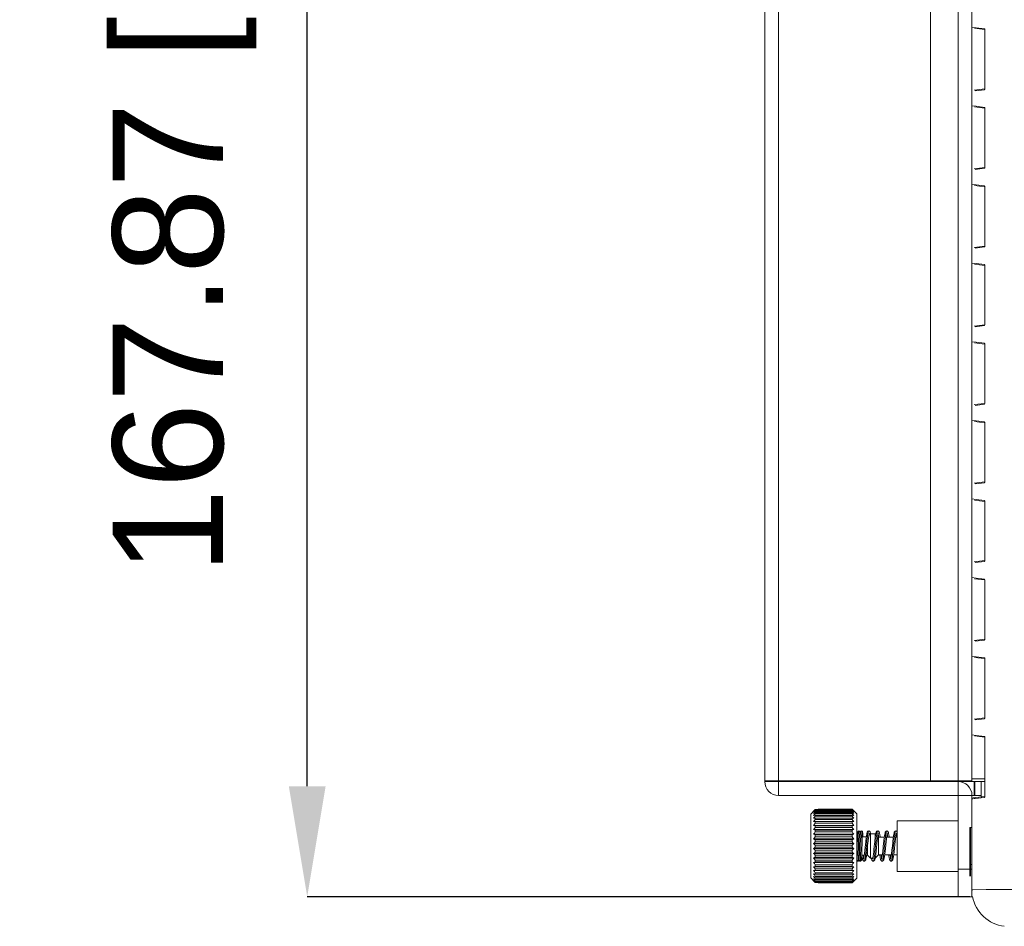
# Model space of a CAD drawing. Header units: millimetres. Extents: x 3925 to 5043, y -86 to 778.
# Tile 23 of 256: x 4212 to 4239, y 360 to 385. Entities that reach past the tile are written whole.
import ezdxf

# ---------------------------------------------------------------- set-up
doc = ezdxf.new("R2010")
doc.units = ezdxf.units.MM
doc.header["$LTSCALE"] = 46.255
doc.header["$PDMODE"] = 3
doc.header["$PDSIZE"] = 1
doc.layers.get('0').update_dxf_attribs({"linetype": 'CONTINUOUS'})
doc.layers.get('Defpoints').update_dxf_attribs({"linetype": 'CONTINUOUS'})
for name, color, linetype in [('H30-RIGHT-CODXF_CONTINUOUS_LINE', 7, 'CONTINUOUS'), ('H30K-FOG-FILDXF_CONTINUOUS_LINE', 7, 'CONTINUOUS'), ('H30K-SPONGE-DXF_CONTINUOUS_LINE', 7, 'CONTINUOUS'), ('SW3DPS-52-39DXF_CONTINUOUS_LINE', 7, 'CONTINUOUS')]:
    doc.layers.add(name, color=color, linetype=linetype)
doc.styles.add('SLDTEXTSTYLE0', font='arialbd.ttf', dxfattribs={"height": 5.5})
doc.styles.add('SLDTEXTSTYLE2', font='arial.ttf')
doc.dimstyles.new('SLDDIMSTYLE1', dxfattribs={"dimtxt": 5.650301, "dimasz": 4.572, "dimexe": 0, "dimexo": 0.0625, "dimgap": 1.412575, "dimtad": 0, "dimtih": 1, "dimtoh": 1, "dimlfac": 3.5, "dimrnd": 1e-09, "dimzin": 4, "dimdsep": 46, "dimtxsty": 'SLDTEXTSTYLE0', "dimsah": 1, "dimcen": 0.09, "dimadec": 0, "dimazin": 1, "dimtol": 1, "dimtp": 0.8, "dimtm": 0.8, "dimtfac": 1, "dimtdec": 1, "dimtofl": 0, "dimtmove": 0, "dimatfit": 3, "dimfxl": 1, "dimfrac": 2, "dimtolj": 1, "dimarcsym": 0})

# ---------------------------------------------------------------- blocks, each defined once
blk = doc.blocks.new('*D38')
at = {"color": 0, "linetype": 'Continuous', "lineweight": -2}
for p, q in [((4238.926, 402.846), (4220.137, 402.846)), ((4220.137, 363.879), (4220.137, 399.846)), ((4238.127, 360.879), (4220.137, 360.879))]:
    blk.add_line(p, q, dxfattribs=at)
at = {"color": 0, "linetype": 'Continuous'}
for points in [[(4219.637, 399.846), (4220.637, 399.846), (4220.137, 402.846)], [(4219.637, 363.879), (4220.637, 363.879), (4220.137, 360.879)]]:
    blk.add_solid(points, dxfattribs=at)
at = {"layer": 'Defpoints', "color": 0, "linetype": 'Continuous'}
for p in [(4220.137, 402.846), (4238.988, 402.846), (4238.19, 360.879)]:
    blk.add_point(p, dxfattribs=at)
at = {"color": 0, "linetype": 'Continuous', "lineweight": 0, "insert": (4216.802, 381.863), "char_height": 3, "attachment_point": 5, "rotation": 90, "style": 'SLDTEXTSTYLE2'}
blk.add_mtext('\\A1;167.87 [6.61]', dxfattribs=at)

msp = doc.modelspace()

# ---------------------------------------------------------------- linework, layer by layer
at = {"layer": 'H30-RIGHT-CODXF_CONTINUOUS_LINE', "color": 7, "linetype": 'Continuous', "lineweight": 0}
for p, q in [((4238.1896, 384.488), (4238.2994, 384.4745)), ((4238.2553, 384.4578), (4238.5329, 384.4237)), ((4238.2994, 384.4745), (4238.5285, 384.4464)), ((4238.5339, 384.432), (4238.5358, 384.4234)), ((4238.5373, 384.4164), (4238.5382, 384.3956)), ((4238.5377, 384.3956), (4238.5382, 384.3956)), ((4238.5382, 384.3956), (4238.5382, 382.842)), ((4238.5358, 382.8142), (4238.2495, 382.7791)), ((4238.5285, 382.7912), (4238.2775, 382.7604)), ((4238.5325, 382.7961), (4238.5285, 382.7912)), ((4238.5382, 382.842), (4238.5374, 382.8228)), ((4238.5382, 382.842), (4238.5377, 382.842)), ((4238.1896, 382.353), (4238.2994, 382.3395)), ((4238.2553, 382.3228), (4238.5329, 382.2887)), ((4238.2994, 382.3395), (4238.5285, 382.3114)), ((4238.5339, 382.297), (4238.5358, 382.2884)), ((4238.5373, 382.2814), (4238.5382, 382.2606)), ((4238.5377, 382.2606), (4238.5382, 382.2606)), ((4238.5382, 382.2606), (4238.5382, 380.707)), ((4238.5358, 380.6792), (4238.2495, 380.6441)), ((4238.5285, 380.6562), (4238.2775, 380.6254)), ((4238.5325, 380.6611), (4238.5285, 380.6562)), ((4238.5382, 380.707), (4238.5374, 380.6878)), ((4238.5382, 380.707), (4238.5377, 380.707)), ((4238.1896, 380.218), (4238.2994, 380.2045)), ((4238.2553, 380.1878), (4238.5329, 380.1537)), ((4238.2994, 380.2045), (4238.5285, 380.1764)), ((4238.5339, 380.162), (4238.5358, 380.1534)), ((4238.5373, 380.1464), (4238.5382, 380.1256)), ((4238.5377, 380.1256), (4238.5382, 380.1256)), ((4238.5382, 380.1256), (4238.5382, 378.572)), ((4238.5358, 378.5442), (4238.2495, 378.5091)), ((4238.5285, 378.5212), (4238.2775, 378.4904)), ((4238.5325, 378.5261), (4238.5285, 378.5212)), ((4238.5382, 378.572), (4238.5374, 378.5528)), ((4238.5382, 378.572), (4238.5377, 378.572)), ((4238.1896, 378.083), (4238.2994, 378.0695)), ((4238.2553, 378.0528), (4238.5329, 378.0187)), ((4238.2994, 378.0695), (4238.5285, 378.0414)), ((4238.5339, 378.027), (4238.5358, 378.0184)), ((4238.5373, 378.0114), (4238.5382, 377.9906)), ((4238.5377, 377.9906), (4238.5382, 377.9906)), ((4238.5382, 377.9906), (4238.5382, 376.437)), ((4238.5358, 376.4092), (4238.2495, 376.3741)), ((4238.5285, 376.3862), (4238.2775, 376.3554)), ((4238.5325, 376.3911), (4238.5285, 376.3862)), ((4238.5382, 376.437), (4238.5374, 376.4178)), ((4238.5382, 376.437), (4238.5377, 376.437)), ((4238.1896, 375.948), (4238.2994, 375.9345)), ((4238.2553, 375.9178), (4238.5329, 375.8837)), ((4238.2994, 375.9345), (4238.5285, 375.9064)), ((4238.5339, 375.892), (4238.5358, 375.8834)), ((4238.5373, 375.8764), (4238.5382, 375.8556)), ((4238.5377, 375.8556), (4238.5382, 375.8556)), ((4238.5382, 375.8556), (4238.5382, 374.302)), ((4238.5358, 374.2742), (4238.2495, 374.2391)), ((4238.5285, 374.2512), (4238.2775, 374.2204)), ((4238.5325, 374.2561), (4238.5285, 374.2512)), ((4238.5382, 374.302), (4238.5374, 374.2828)), ((4238.5382, 374.302), (4238.5377, 374.302)), ((4238.1896, 373.813), (4238.2994, 373.7995)), ((4238.2553, 373.7828), (4238.5329, 373.7487)), ((4238.2994, 373.7995), (4238.5285, 373.7714)), ((4238.5339, 373.757), (4238.5358, 373.7484)), ((4238.5373, 373.7414), (4238.5382, 373.7206)), ((4238.5377, 373.7206), (4238.5382, 373.7206)), ((4238.5382, 373.7206), (4238.5382, 372.167)), ((4238.5358, 372.1392), (4238.2495, 372.1041)), ((4238.5285, 372.1162), (4238.2775, 372.0854)), ((4238.5325, 372.1211), (4238.5285, 372.1162)), ((4238.5382, 372.167), (4238.5374, 372.1478)), ((4238.5382, 372.167), (4238.5377, 372.167)), ((4238.1896, 371.678), (4238.2994, 371.6645)), ((4238.2553, 371.6478), (4238.5329, 371.6137)), ((4238.2994, 371.6645), (4238.5285, 371.6364)), ((4238.5339, 371.622), (4238.5358, 371.6134)), ((4238.5373, 371.6064), (4238.5382, 371.5856)), ((4238.5377, 371.5856), (4238.5382, 371.5856)), ((4238.5382, 371.5856), (4238.5382, 370.032)), ((4238.5358, 370.0042), (4238.2495, 369.9691)), ((4238.5285, 369.9812), (4238.2775, 369.9504)), ((4238.5325, 369.9861), (4238.5285, 369.9812)), ((4238.5382, 370.032), (4238.5374, 370.0128)), ((4238.5382, 370.032), (4238.5377, 370.032)), ((4238.1896, 369.543), (4238.2994, 369.5295)), ((4238.2553, 369.5128), (4238.5329, 369.4787)), ((4238.2994, 369.5295), (4238.5285, 369.5014)), ((4238.5339, 369.487), (4238.5358, 369.4784)), ((4238.5373, 369.4714), (4238.5382, 369.4506)), ((4238.5377, 369.4506), (4238.5382, 369.4506)), ((4238.5382, 369.4506), (4238.5382, 367.897)), ((4238.5358, 367.8692), (4238.2495, 367.8341)), ((4238.5285, 367.8462), (4238.2775, 367.8154)), ((4238.5325, 367.8511), (4238.5285, 367.8462)), ((4238.5382, 367.897), (4238.5374, 367.8778)), ((4238.5382, 367.897), (4238.5377, 367.897)), ((4238.1896, 367.408), (4238.2994, 367.3945)), ((4238.2553, 367.3778), (4238.5329, 367.3437)), ((4238.2994, 367.3945), (4238.5285, 367.3664)), ((4238.5339, 367.352), (4238.5358, 367.3434)), ((4238.5373, 367.3364), (4238.5382, 367.3156)), ((4238.5377, 367.3156), (4238.5382, 367.3156)), ((4238.5382, 367.3156), (4238.5382, 365.762)), ((4238.5358, 365.7342), (4238.2495, 365.6991)), ((4238.5285, 365.7112), (4238.2775, 365.6804)), ((4238.5325, 365.7161), (4238.5285, 365.7112)), ((4238.5382, 365.762), (4238.5374, 365.7428)), ((4238.5382, 365.762), (4238.5377, 365.762)), ((4238.1896, 365.273), (4238.2994, 365.2595)), ((4238.2994, 365.2595), (4238.5285, 365.2314)), ((4238.2553, 365.2428), (4238.5329, 365.2087)), ((4238.5339, 365.217), (4238.5358, 365.2084)), ((4238.5373, 365.2014), (4238.5382, 365.1806)), ((4238.5377, 365.1806), (4238.5382, 365.1806)), ((4238.5382, 365.1806), (4238.5382, 363.627)), ((4238.245, 363.6288), (4238.245, 364.0038)), ((4238.2669, 363.6288), (4238.2669, 364.0038)), ((4238.4396, 364.0038), (4238.4396, 363.627)), ((4238.2126, 363.5374), (4238.1911, 363.5348)), ((4238.2487, 363.5419), (4238.2126, 363.5374)), ((4238.5358, 363.5992), (4238.2131, 363.5596)), ((4238.2775, 363.5454), (4238.2487, 363.5419)), ((4238.3684, 363.5565), (4238.2775, 363.5454)), ((4238.4372, 363.565), (4238.3684, 363.5565)), ((4238.5285, 363.5762), (4238.4372, 363.565)), ((4238.5325, 363.5811), (4238.5285, 363.5762)), ((4238.5382, 363.627), (4238.5374, 363.6078)), ((4238.5382, 363.627), (4238.5377, 363.627)), ((4238.8857, 361.0739), (4238.5723, 361.0711)), ((4239.2906, 361.078), (4238.8857, 361.0739))]:
    msp.add_line(p, q, dxfattribs=at)
for points in [[(4238.5285, 384.4465), (4238.5313, 384.4348), (4238.534, 384.4317)], [(4238.5285, 384.4464), (4238.5322, 384.4422), (4238.5352, 384.4316), (4238.5373, 384.4164)], [(4238.5358, 384.4234), (4238.5373, 384.4094), (4238.5377, 384.3956)], [(4238.5374, 382.8228), (4238.5354, 382.8071), (4238.5325, 382.7961)], [(4238.5377, 382.842), (4238.5376, 382.8366), (4238.5362, 382.8172), (4238.5353, 382.8111)], [(4238.5285, 382.3115), (4238.5313, 382.2998), (4238.534, 382.2967)], [(4238.5285, 382.3114), (4238.5322, 382.3072), (4238.5352, 382.2966), (4238.5373, 382.2814)], [(4238.5358, 382.2884), (4238.5373, 382.2743), (4238.5377, 382.2606)], [(4238.5374, 380.6878), (4238.5354, 380.6721), (4238.5325, 380.6611)], [(4238.5377, 380.707), (4238.5376, 380.7016), (4238.5362, 380.6822), (4238.5353, 380.6761)], [(4238.5285, 380.1765), (4238.5313, 380.1648), (4238.534, 380.1617)], [(4238.5285, 380.1764), (4238.5322, 380.1722), (4238.5352, 380.1616), (4238.5373, 380.1464)], [(4238.5358, 380.1534), (4238.5373, 380.1394), (4238.5377, 380.1256)], [(4238.5374, 378.5528), (4238.5354, 378.5371), (4238.5325, 378.5261)], [(4238.5377, 378.572), (4238.5376, 378.5666), (4238.5362, 378.5472), (4238.5353, 378.5411)], [(4238.5285, 378.0415), (4238.5313, 378.0298), (4238.534, 378.0267)], [(4238.5285, 378.0414), (4238.5322, 378.0372), (4238.5352, 378.0266), (4238.5373, 378.0114)], [(4238.5358, 378.0184), (4238.5373, 378.0044), (4238.5377, 377.9906)], [(4238.5374, 376.4178), (4238.5354, 376.4021), (4238.5325, 376.3911)], [(4238.5377, 376.437), (4238.5376, 376.4316), (4238.5362, 376.4122), (4238.5353, 376.4061)], [(4238.5285, 375.9065), (4238.5313, 375.8948), (4238.534, 375.8917)], [(4238.5285, 375.9064), (4238.5322, 375.9022), (4238.5352, 375.8916), (4238.5373, 375.8764)], [(4238.5358, 375.8834), (4238.5373, 375.8694), (4238.5377, 375.8556)], [(4238.5374, 374.2828), (4238.5354, 374.2671), (4238.5325, 374.2561)], [(4238.5377, 374.302), (4238.5376, 374.2966), (4238.5362, 374.2772), (4238.5353, 374.2711)], [(4238.5285, 373.7715), (4238.5313, 373.7598), (4238.534, 373.7567)], [(4238.5285, 373.7714), (4238.5322, 373.7672), (4238.5352, 373.7566), (4238.5373, 373.7414)], [(4238.5358, 373.7484), (4238.5373, 373.7344), (4238.5377, 373.7206)], [(4238.5374, 372.1478), (4238.5354, 372.1321), (4238.5325, 372.1211)], [(4238.5377, 372.167), (4238.5376, 372.1616), (4238.5362, 372.1422), (4238.5353, 372.1361)], [(4238.5285, 371.6365), (4238.5313, 371.6248), (4238.534, 371.6217)], [(4238.5285, 371.6364), (4238.5322, 371.6322), (4238.5352, 371.6216), (4238.5373, 371.6064)], [(4238.5358, 371.6134), (4238.5373, 371.5994), (4238.5377, 371.5856)], [(4238.5374, 370.0128), (4238.5354, 369.9971), (4238.5325, 369.9861)], [(4238.5377, 370.032), (4238.5376, 370.0266), (4238.5362, 370.0072), (4238.5353, 370.0011)], [(4238.5285, 369.5015), (4238.5313, 369.4898), (4238.534, 369.4867)], [(4238.5285, 369.5014), (4238.5322, 369.4972), (4238.5352, 369.4866), (4238.5373, 369.4714)], [(4238.5358, 369.4784), (4238.5373, 369.4644), (4238.5377, 369.4506)], [(4238.5374, 367.8778), (4238.5354, 367.8621), (4238.5325, 367.8511)], [(4238.5377, 367.897), (4238.5376, 367.8916), (4238.5362, 367.8722), (4238.5353, 367.8661)], [(4238.5285, 367.3665), (4238.5313, 367.3548), (4238.534, 367.3517)], [(4238.5285, 367.3664), (4238.5322, 367.3622), (4238.5352, 367.3516), (4238.5373, 367.3364)], [(4238.5358, 367.3434), (4238.5373, 367.3294), (4238.5377, 367.3156)], [(4238.5374, 365.7428), (4238.5354, 365.7271), (4238.5325, 365.7161)], [(4238.5377, 365.762), (4238.5376, 365.7566), (4238.5362, 365.7372), (4238.5353, 365.7311)], [(4238.5285, 365.2315), (4238.5313, 365.2198), (4238.534, 365.2167)], [(4238.5285, 365.2314), (4238.5322, 365.2272), (4238.5352, 365.2166), (4238.5373, 365.2014)], [(4238.5358, 365.2084), (4238.5373, 365.1944), (4238.5377, 365.1806)], [(4238.5374, 363.6078), (4238.5354, 363.5921), (4238.5325, 363.5811)], [(4238.5377, 363.627), (4238.5376, 363.6216), (4238.5362, 363.6022), (4238.5353, 363.5961)], [(4238.5723, 361.0711), (4238.212, 361.068), (4238.1896, 361.0678)]]:
    msp.add_lwpolyline(points, dxfattribs=at)
msp.add_arc((4239.1896, 361.0678), 1, 190.71191, 263, dxfattribs=at)
at = {"layer": 'H30K-FOG-FILDXF_CONTINUOUS_LINE', "color": 7, "linetype": 'Continuous', "lineweight": 0}
for p, q in [((4232.5646, 364.0038), (4232.5646, 396.8288)), ((4232.9396, 396.8038), (4232.9396, 364.0288)), ((4237.0646, 396.8038), (4237.0646, 364.0288)), ((4237.8146, 396.8038), (4237.8146, 364.0288)), ((4238.1896, 396.8038), (4238.1896, 364.0288)), ((4232.5646, 364.0288), (4237.0646, 364.0288)), ((4232.5646, 364.0038), (4232.9396, 364.0038)), ((4232.9396, 364.0038), (4232.9396, 364.0288)), ((4232.9396, 363.6288), (4232.9396, 364.0038)), ((4237.8146, 364.0038), (4232.9396, 364.0038)), ((4238.1892, 364.0288), (4237.0646, 364.0288)), ((4237.8146, 360.8788), (4237.8146, 364.0038)), ((4238.1896, 363.6288), (4232.9396, 363.6288)), ((4238.1896, 363.6288), (4238.1896, 360.8788)), ((4237.8146, 361.6288), (4238.1896, 361.6288)), ((4237.8146, 360.8788), (4238.1896, 360.8788))]:
    msp.add_line(p, q, dxfattribs=at)
for centre, start, end in [((4232.9396, 364.0038), 180, 270), ((4237.8146, 363.6288), 0, 90)]:
    msp.add_arc(centre, 0.375, start, end, dxfattribs=at)
at = {"layer": 'H30K-SPONGE-DXF_CONTINUOUS_LINE', "color": 7, "linetype": 'Continuous', "lineweight": 0}
for p, q in [((4237.8146, 364.0038), (4238.5382, 364.0038)), ((4238.1896, 364.0788), (4238.5382, 364.0788)), ((4238.4396, 363.6288), (4238.1896, 363.6288)), ((4238.4396, 363.6288), (4238.4396, 363.5874)), ((4238.1321, 361.4393), (4238.1321, 362.7538)), ((4238.1321, 361.5831), (4238.1321, 362.7538)), ((4238.1896, 362.7538), (4238.1321, 362.7538)), ((4238.1396, 361.4393), (4238.1396, 362.7538)), ((4238.1521, 361.4393), (4238.1521, 362.7538)), ((4238.1896, 361.4393), (4238.1896, 362.7538)), ((4238.1896, 361.7538), (4238.1321, 361.7538))]:
    msp.add_line(p, q, dxfattribs=at)
at = {"layer": 'SW3DPS-52-39DXF_CONTINUOUS_LINE', "color": 7, "linetype": 'Continuous', "lineweight": 0}
for p, q in [((4233.809, 363.1195), (4233.9148, 363.2263)), ((4233.809, 361.3881), (4233.809, 363.1195)), ((4233.934, 363.2457), (4233.9148, 363.2263)), ((4233.9148, 363.2263), (4233.934, 363.2429)), ((4234.0153, 363.2457), (4233.934, 363.2457)), ((4233.934, 363.2429), (4233.934, 363.2337)), ((4234.934, 363.2429), (4233.934, 363.2429)), ((4234.934, 363.2337), (4233.934, 363.2337)), ((4233.934, 363.2127), (4233.934, 363.1963)), ((4234.934, 363.2127), (4233.934, 363.2127)), ((4234.934, 363.1963), (4233.934, 363.1963)), ((4233.934, 363.1639), (4233.934, 363.1407)), ((4234.934, 363.1639), (4233.934, 363.1639)), ((4234.934, 363.1407), (4233.934, 363.1407)), ((4234.0153, 363.2429), (4234.0153, 363.2538)), ((4234.934, 363.2538), (4234.0153, 363.2538)), ((4234.934, 363.2519), (4234.0153, 363.2519)), ((4234.934, 363.2538), (4234.934, 363.2519)), ((4235.059, 363.1288), (4234.934, 363.2538)), ((4234.9566, 363.2279), (4234.934, 363.2519)), ((4234.934, 363.2429), (4234.934, 363.2337)), ((4234.934, 363.2127), (4234.934, 363.1963)), ((4234.934, 363.1639), (4234.934, 363.1407)), ((4234.9782, 363.2044), (4234.9566, 363.2279)), ((4235.059, 363.1288), (4235.059, 361.3788)), ((4233.8898, 363.0816), (4233.934, 363.0974)), ((4233.8898, 363.007), (4233.934, 363.0144)), ((4233.8898, 362.9178), (4233.934, 362.9167)), ((4233.8898, 362.9178), (4234.9782, 362.9178)), ((4233.934, 363.0974), (4233.934, 363.0677)), ((4234.934, 363.0974), (4233.934, 363.0974)), ((4234.934, 363.0677), (4233.934, 363.0677)), ((4233.934, 363.0144), (4233.934, 362.9789)), ((4234.934, 363.0144), (4233.934, 363.0144)), ((4234.934, 362.9789), (4233.934, 362.9789)), ((4233.934, 362.9167), (4233.934, 362.876)), ((4234.934, 362.9167), (4233.934, 362.9167)), ((4234.934, 362.876), (4233.934, 362.876)), ((4234.934, 363.0974), (4234.934, 363.0677)), ((4234.934, 363.0974), (4234.9782, 363.0816)), ((4234.934, 363.0144), (4234.934, 362.9789)), ((4234.934, 363.0144), (4234.9782, 363.007)), ((4234.934, 362.9167), (4234.9782, 362.9178)), ((4234.934, 362.9167), (4234.934, 362.876)), ((4236.1576, 361.5663), (4236.1576, 362.9413)), ((4236.1576, 362.9413), (4237.8146, 362.9413)), ((4233.8898, 362.8156), (4233.934, 362.806)), ((4233.8898, 362.8156), (4234.9782, 362.8156)), ((4233.8898, 362.7025), (4234.9782, 362.7025)), ((4233.934, 362.806), (4233.934, 362.761)), ((4234.934, 362.806), (4233.934, 362.806)), ((4234.934, 362.761), (4233.934, 362.761)), ((4233.934, 362.6846), (4233.934, 362.6362)), ((4234.934, 362.6846), (4233.934, 362.6846)), ((4234.934, 362.6362), (4233.934, 362.6362)), ((4234.934, 362.806), (4234.9782, 362.8156)), ((4234.934, 362.806), (4234.934, 362.761)), ((4234.934, 362.6846), (4234.934, 362.6362)), ((4235.1503, 362.6013), (4235.151, 362.6098)), ((4235.2233, 362.5823), (4235.2225, 362.5965)), ((4235.434, 362.584), (4235.39, 362.54)), ((4235.434, 361.9236), (4235.434, 362.584)), ((4235.434, 362.584), (4235.5607, 362.584)), ((4235.5607, 362.584), (4235.5607, 362.466)), ((4235.5756, 362.569), (4235.5607, 362.584)), ((4233.8898, 362.5807), (4234.9782, 362.5807)), ((4233.8898, 362.4525), (4234.9782, 362.4525)), ((4233.8898, 362.3205), (4234.9782, 362.3205)), ((4233.934, 362.5549), (4233.934, 362.5038)), ((4234.934, 362.5549), (4233.934, 362.5549)), ((4234.934, 362.5038), (4233.934, 362.5038)), ((4233.934, 362.4192), (4233.934, 362.3667)), ((4234.934, 362.4192), (4233.934, 362.4192)), ((4234.934, 362.3667), (4233.934, 362.3667)), ((4234.934, 362.5549), (4234.934, 362.5038)), ((4234.934, 362.4192), (4234.934, 362.3667)), ((4235.0806, 362.4541), (4235.0754, 362.2705)), ((4235.0825, 362.5095), (4235.0806, 362.4541)), ((4235.0842, 362.5542), (4235.0825, 362.5095)), ((4235.0851, 362.5724), (4235.0842, 362.5542)), ((4235.1114, 362.4392), (4235.1135, 362.5071)), ((4235.1443, 362.4548), (4235.1389, 362.2651)), ((4235.1396, 362.2975), (4235.1425, 362.4018)), ((4235.1425, 362.4018), (4235.1443, 362.4604)), ((4235.1471, 362.5356), (4235.1443, 362.4548)), ((4235.1443, 362.4604), (4235.146, 362.5096)), ((4235.146, 362.5096), (4235.1472, 362.5401)), ((4235.148, 362.5569), (4235.1471, 362.5356)), ((4235.1472, 362.5401), (4235.1483, 362.5654)), ((4235.1489, 362.5753), (4235.148, 362.5569)), ((4235.1483, 362.5654), (4235.149, 362.5794)), ((4235.1735, 362.3802), (4235.1751, 362.4396)), ((4235.1751, 362.4396), (4235.177, 362.5038)), ((4235.1957, 362.0295), (4235.2077, 362.4508)), ((4235.2077, 362.4508), (4235.2094, 362.5038)), ((4235.2094, 362.5038), (4235.2106, 362.5349)), ((4235.2094, 362.5038), (4235.3209, 362.5038)), ((4235.2106, 362.5349), (4235.2115, 362.5557)), ((4235.2115, 362.5557), (4235.2123, 362.5728)), ((4235.2242, 362.5652), (4235.2233, 362.5823)), ((4235.225, 362.5451), (4235.2242, 362.5652)), ((4235.344, 362.4499), (4235.3502, 362.5042)), ((4235.3849, 362.5061), (4235.3885, 362.5303)), ((4235.6527, 362.4919), (4235.6307, 362.5139)), ((4235.6527, 362.0157), (4235.6527, 362.4919)), ((4235.6527, 362.4919), (4235.8086, 362.4919)), ((4235.6594, 362.5081), (4235.6619, 362.4919)), ((4235.8713, 362.4841), (4235.8751, 362.5116)), ((4235.8724, 362.4919), (4236.0533, 362.4919)), ((4235.8751, 362.5116), (4235.8778, 362.4919)), ((4236.1158, 362.4825), (4236.1198, 362.5116)), ((4236.117, 362.4919), (4236.1576, 362.4919)), ((4236.1198, 362.5116), (4236.1225, 362.4919)), ((4233.8898, 362.1871), (4234.9782, 362.1871)), ((4233.8898, 362.0551), (4234.9782, 362.0551)), ((4233.934, 362.2803), (4233.934, 362.2273)), ((4234.934, 362.2803), (4233.934, 362.2803)), ((4234.934, 362.2273), (4233.934, 362.2273)), ((4233.934, 362.141), (4233.934, 362.0884)), ((4234.934, 362.141), (4233.934, 362.141)), ((4234.934, 362.0884), (4233.934, 362.0884)), ((4234.934, 362.2803), (4234.934, 362.2273)), ((4234.934, 362.141), (4234.934, 362.0884)), ((4235.0697, 362.066), (4235.068, 362.016)), ((4235.0713, 362.1232), (4235.0697, 362.066)), ((4235.0748, 362.2494), (4235.0713, 362.1232)), ((4235.0754, 362.2705), (4235.0748, 362.2494)), ((4235.0997, 361.9945), (4235.1019, 362.0672)), ((4235.1019, 362.0672), (4235.1051, 362.1891)), ((4235.1301, 361.9761), (4235.1329, 362.0566)), ((4235.1332, 362.063), (4235.1317, 362.0149)), ((4235.1329, 362.0566), (4235.1381, 362.2399)), ((4235.1349, 362.1183), (4235.1332, 362.063)), ((4235.134, 362.0942), (4235.134, 362.0882)), ((4235.1383, 362.2436), (4235.1349, 362.1183)), ((4235.1381, 362.2399), (4235.1386, 362.2593)), ((4235.1389, 362.2651), (4235.1383, 362.2436)), ((4235.1386, 362.2593), (4235.1396, 362.2975)), ((4235.1637, 362.0038), (4235.1656, 362.0677)), ((4235.3538, 362.0038), (4235.3538, 362.2299)), ((4233.8898, 361.9269), (4234.9782, 361.9269)), ((4233.8898, 361.8051), (4234.9782, 361.8051)), ((4233.934, 362.0038), (4233.934, 361.9528)), ((4234.934, 362.0038), (4233.934, 362.0038)), ((4234.934, 361.9528), (4233.934, 361.9528)), ((4233.934, 361.8715), (4233.934, 361.823)), ((4234.934, 361.8715), (4233.934, 361.8715)), ((4234.934, 361.823), (4233.934, 361.823)), ((4234.934, 362.0038), (4234.934, 361.9528)), ((4234.934, 361.8715), (4234.934, 361.823)), ((4235.0593, 361.8804), (4235.0612, 361.887)), ((4235.0613, 361.8876), (4235.0611, 361.8862)), ((4235.0655, 361.9516), (4235.0646, 361.9327)), ((4235.0665, 361.9744), (4235.0655, 361.9516)), ((4235.068, 362.016), (4235.0665, 361.9744)), ((4235.0904, 361.8442), (4235.0908, 361.8442)), ((4235.0908, 361.8442), (4235.0904, 361.8442)), ((4235.1254, 361.8899), (4235.126, 361.8975)), ((4235.1264, 361.9021), (4235.126, 361.8975)), ((4235.1261, 361.8978), (4235.126, 361.8975)), ((4235.1268, 361.907), (4235.1261, 361.8987)), ((4235.128, 361.9297), (4235.1288, 361.9463)), ((4235.1292, 361.9523), (4235.1283, 361.9337)), ((4235.1288, 361.9463), (4235.1301, 361.9761)), ((4235.1302, 361.9746), (4235.1292, 361.9523)), ((4235.1317, 362.0149), (4235.1302, 361.9746)), ((4235.192, 361.9354), (4235.1929, 361.9546)), ((4235.1929, 361.9546), (4235.1942, 361.9888)), ((4235.1942, 361.9888), (4235.1957, 362.0295)), ((4235.1948, 362.0038), (4235.2645, 362.0038)), ((4235.2634, 361.9961), (4235.2623, 362.0038)), ((4235.3282, 362.0038), (4235.3538, 362.0038)), ((4235.434, 361.9236), (4235.3538, 362.0038)), ((4235.434, 361.9236), (4235.4954, 361.9236)), ((4235.5231, 361.8744), (4235.5293, 361.9036)), ((4235.5571, 361.9099), (4235.5614, 361.9302)), ((4235.56, 361.9236), (4235.5607, 361.9236)), ((4235.6527, 362.0157), (4235.5607, 361.9236)), ((4235.5607, 361.9268), (4235.5607, 361.9236)), ((4235.6527, 362.0157), (4235.7555, 362.0157)), ((4235.7528, 361.9959), (4235.75, 362.0157)), ((4235.8192, 362.0157), (4236.0002, 362.0157)), ((4235.9974, 361.996), (4235.9947, 362.0157)), ((4235.9974, 361.8442), (4235.9982, 361.8443)), ((4236.0639, 362.0157), (4236.1576, 362.0157)), ((4233.934, 361.7016), (4233.8898, 361.692)), ((4233.8898, 361.692), (4234.9782, 361.692)), ((4233.934, 361.5909), (4233.8898, 361.5898)), ((4233.8898, 361.5898), (4234.9782, 361.5898)), ((4233.934, 361.7466), (4233.934, 361.7016)), ((4234.934, 361.7466), (4233.934, 361.7466)), ((4234.934, 361.7016), (4233.934, 361.7016)), ((4233.934, 361.6316), (4233.934, 361.5909)), ((4234.934, 361.6316), (4233.934, 361.6316)), ((4234.934, 361.5909), (4233.934, 361.5909)), ((4233.934, 361.5287), (4233.934, 361.4932)), ((4234.934, 361.5287), (4233.934, 361.5287)), ((4234.934, 361.7466), (4234.934, 361.7016)), ((4234.9782, 361.692), (4234.934, 361.7016)), ((4234.934, 361.6316), (4234.934, 361.5909)), ((4234.9782, 361.5898), (4234.934, 361.5909)), ((4234.934, 361.5287), (4234.934, 361.4932)), ((4237.8146, 361.5663), (4236.1576, 361.5663)), ((4233.9148, 361.2813), (4233.809, 361.3881)), ((4233.934, 361.4932), (4233.8898, 361.5006)), ((4233.934, 361.4102), (4233.8898, 361.4261)), ((4233.934, 361.2647), (4233.9148, 361.2813)), ((4233.9148, 361.2813), (4233.934, 361.2619)), ((4234.934, 361.4932), (4233.934, 361.4932)), ((4233.934, 361.4399), (4233.934, 361.4102)), ((4234.934, 361.4399), (4233.934, 361.4399)), ((4234.934, 361.4102), (4233.934, 361.4102)), ((4233.934, 361.367), (4233.934, 361.3437)), ((4234.934, 361.367), (4233.934, 361.367)), ((4234.934, 361.3437), (4233.934, 361.3437)), ((4233.934, 361.3113), (4233.934, 361.2949)), ((4234.934, 361.3113), (4233.934, 361.3113)), ((4234.934, 361.2949), (4233.934, 361.2949)), ((4233.934, 361.274), (4233.934, 361.2647)), ((4234.934, 361.274), (4233.934, 361.274)), ((4234.934, 361.2647), (4233.934, 361.2647)), ((4234.0153, 361.2619), (4233.934, 361.2619)), ((4234.0153, 361.2538), (4234.0153, 361.2647)), ((4234.934, 361.2557), (4234.0153, 361.2557)), ((4234.934, 361.2538), (4234.0153, 361.2538)), ((4234.9782, 361.5006), (4234.934, 361.4932)), ((4234.934, 361.4399), (4234.934, 361.4102)), ((4234.9782, 361.4261), (4234.934, 361.4102)), ((4235.059, 361.3788), (4234.934, 361.2538)), ((4234.934, 361.367), (4234.934, 361.3437)), ((4234.934, 361.3113), (4234.934, 361.2949)), ((4234.934, 361.274), (4234.934, 361.2647)), ((4234.934, 361.2557), (4234.934, 361.2538))]:
    msp.add_line(p, q, dxfattribs=at)
for points in [[(4233.934, 363.2337), (4233.9114, 363.2071), (4233.8898, 363.1812)], [(4233.8898, 363.1812), (4233.9114, 363.1968), (4233.934, 363.2127)], [(4233.934, 363.1963), (4233.9114, 363.1679), (4233.8898, 363.14)], [(4233.8898, 363.14), (4233.9114, 363.1518), (4233.934, 363.1639)], [(4233.934, 363.1407), (4233.9114, 363.1108), (4233.8898, 363.0816)], [(4234.934, 363.2429), (4234.9566, 363.2234), (4234.9782, 363.2044)], [(4234.9782, 363.1812), (4234.9566, 363.2071), (4234.934, 363.2337)], [(4234.934, 363.2127), (4234.9566, 363.1968), (4234.9782, 363.1812)], [(4234.9782, 363.14), (4234.9566, 363.1679), (4234.934, 363.1963)], [(4234.934, 363.1639), (4234.9566, 363.1518), (4234.9782, 363.14)], [(4234.9782, 363.0816), (4234.9566, 363.1108), (4234.934, 363.1407)], [(4233.934, 363.0677), (4233.9114, 363.037), (4233.8898, 363.007)], [(4233.934, 362.9789), (4233.9114, 362.948), (4233.8898, 362.9178)], [(4233.934, 362.876), (4233.9114, 362.8455), (4233.8898, 362.8156)], [(4234.9782, 363.007), (4234.9566, 363.037), (4234.934, 363.0677)], [(4234.9782, 362.9178), (4234.9566, 362.948), (4234.934, 362.9789)], [(4234.9782, 362.8156), (4234.9566, 362.8455), (4234.934, 362.876)], [(4233.934, 362.761), (4233.9114, 362.7315), (4233.8898, 362.7025)], [(4233.8898, 362.7025), (4233.9114, 362.6937), (4233.934, 362.6846)], [(4233.934, 362.6362), (4233.9114, 362.6081), (4233.8898, 362.5807)], [(4234.9782, 362.7025), (4234.9566, 362.7315), (4234.934, 362.761)], [(4234.934, 362.6846), (4234.9566, 362.6937), (4234.9782, 362.7025)], [(4234.9782, 362.5807), (4234.9566, 362.6081), (4234.934, 362.6362)], [(4235.1226, 362.6634), (4235.1154, 362.6625), (4235.1064, 362.659), (4235.0996, 362.6536), (4235.0952, 362.6481), (4235.0927, 362.6433), (4235.0913, 362.6394), (4235.0905, 362.6362), (4235.0899, 362.6334), (4235.0894, 362.6305), (4235.089, 362.6275), (4235.0886, 362.6242), (4235.0882, 362.6205), (4235.0878, 362.6164), (4235.0875, 362.6118), (4235.0871, 362.6067), (4235.0867, 362.6011), (4235.0863, 362.5948), (4235.0859, 362.588), (4235.0851, 362.5724)], [(4235.1135, 362.5071), (4235.1146, 362.5436), (4235.1163, 362.5857), (4235.1179, 362.6194), (4235.1195, 362.6438), (4235.121, 362.6586), (4235.1226, 362.6634)], [(4235.1544, 362.6372), (4235.1538, 362.6396), (4235.1524, 362.6435), (4235.1498, 362.6483), (4235.1454, 362.6539), (4235.1385, 362.6592), (4235.1296, 362.6626), (4235.1226, 362.6634)], [(4235.1502, 362.598), (4235.1497, 362.5911), (4235.1489, 362.5753)], [(4235.149, 362.5794), (4235.1497, 362.5914), (4235.15, 362.5966), (4235.1506, 362.6043)], [(4235.1506, 362.6056), (4235.1509, 362.6094), (4235.1518, 362.6195)], [(4235.155, 362.6394), (4235.1542, 362.6363), (4235.1536, 362.6333), (4235.1531, 362.6303), (4235.1526, 362.6271), (4235.1522, 362.6235), (4235.1518, 362.6195)], [(4235.1863, 362.6634), (4235.179, 362.6625), (4235.1701, 362.659), (4235.1632, 362.6536), (4235.1589, 362.648), (4235.1564, 362.6433), (4235.155, 362.6394)], [(4235.177, 362.5038), (4235.1783, 362.5435), (4235.1799, 362.5853), (4235.1815, 362.6191), (4235.1831, 362.6438), (4235.1847, 362.6586), (4235.1863, 362.6634)], [(4235.2225, 362.5965), (4235.2221, 362.6027), (4235.2217, 362.6082), (4235.2213, 362.6132), (4235.2209, 362.6176), (4235.2205, 362.6216), (4235.2202, 362.6251), (4235.2198, 362.6282), (4235.2194, 362.6311), (4235.2189, 362.6338), (4235.2183, 362.6366), (4235.2174, 362.6398), (4235.2159, 362.6438), (4235.2133, 362.6486), (4235.2089, 362.6541), (4235.202, 362.6593), (4235.1931, 362.6626), (4235.1863, 362.6634)], [(4235.2123, 362.5728), (4235.2131, 362.5868), (4235.2134, 362.5929), (4235.2138, 362.5984), (4235.2142, 362.6033), (4235.2145, 362.6077), (4235.2148, 362.6116), (4235.2151, 362.6149), (4235.2154, 362.6176), (4235.2157, 362.6197), (4235.2159, 362.6212), (4235.2159, 362.6213)], [(4235.3857, 362.6634), (4235.376, 362.662), (4235.365, 362.6568), (4235.3564, 362.6488), (4235.3504, 362.6398), (4235.3459, 362.6298), (4235.3419, 362.6182), (4235.3381, 362.6041), (4235.3343, 362.5872), (4235.3305, 362.567), (4235.3266, 362.5433), (4235.3225, 362.5158)], [(4235.3502, 362.5042), (4235.3563, 362.5523), (4235.3625, 362.5928)], [(4235.3625, 362.5928), (4235.3687, 362.6249), (4235.3749, 362.6476), (4235.3811, 362.6605), (4235.3857, 362.6634)], [(4235.4377, 362.584), (4235.4344, 362.5996), (4235.4302, 362.6159), (4235.4258, 362.6291), (4235.4209, 362.6399), (4235.4149, 362.6489), (4235.4062, 362.6569), (4235.3951, 362.6621), (4235.3857, 362.6634)], [(4235.3885, 362.5303), (4235.3919, 362.5514), (4235.3952, 362.5693), (4235.3983, 362.584), (4235.4011, 362.5955), (4235.4036, 362.6035), (4235.4053, 362.6081), (4235.4055, 362.6085)], [(4235.6304, 362.6634), (4235.6207, 362.662), (4235.6096, 362.6567), (4235.6009, 362.6486), (4235.5949, 362.6394), (4235.5903, 362.629), (4235.5859, 362.6159), (4235.5818, 362.5999), (4235.5777, 362.5804)], [(4235.5974, 362.5246), (4235.6035, 362.5698), (4235.6097, 362.6071)], [(4235.6097, 362.6071), (4235.6159, 362.6354), (4235.6221, 362.6541), (4235.6283, 362.6628), (4235.6304, 362.6634)], [(4235.629, 362.5016), (4235.6325, 362.5262), (4235.6359, 362.5477), (4235.6392, 362.5661), (4235.6424, 362.5814), (4235.6453, 362.5935), (4235.6478, 362.6023), (4235.6498, 362.6076), (4235.65, 362.6081)], [(4235.6968, 362.4919), (4235.6931, 362.5194), (4235.6886, 362.5494), (4235.6842, 362.5747), (4235.68, 362.5957), (4235.6758, 362.6127), (4235.6714, 362.6265), (4235.6665, 362.6382), (4235.6598, 362.6487), (4235.6509, 362.6569), (4235.6398, 362.6621), (4235.6304, 362.6634)], [(4235.8751, 362.6634), (4235.8656, 362.6621), (4235.8547, 362.6571), (4235.8462, 362.6493), (4235.8402, 362.6404), (4235.8356, 362.6307), (4235.8317, 362.6195), (4235.828, 362.6061), (4235.8243, 362.59), (4235.8206, 362.5709), (4235.8168, 362.5485), (4235.8128, 362.5226), (4235.8087, 362.4928)], [(4235.832, 362.4376), (4235.8382, 362.4928), (4235.8443, 362.5422), (4235.8505, 362.5844)], [(4235.8505, 362.5844), (4235.8566, 362.6183), (4235.8628, 362.6431), (4235.8689, 362.6583), (4235.8751, 362.6634)], [(4235.9415, 362.4919), (4235.9376, 362.5207), (4235.9337, 362.5469), (4235.9298, 362.5697), (4235.926, 362.5893), (4235.9223, 362.6057), (4235.9186, 362.6191), (4235.9147, 362.6303), (4235.9103, 362.6399), (4235.9043, 362.6489), (4235.8956, 362.6569), (4235.8845, 362.6621), (4235.8751, 362.6634)], [(4235.8751, 362.5116), (4235.878, 362.5317), (4235.8813, 362.5515), (4235.8844, 362.5686), (4235.8874, 362.583), (4235.8902, 362.5944), (4235.8927, 362.6027), (4235.8945, 362.6078), (4235.8947, 362.6082)], [(4236.1198, 362.6634), (4236.1104, 362.6621), (4236.0995, 362.6571), (4236.0909, 362.6493), (4236.0849, 362.6405), (4236.0804, 362.631), (4236.0763, 362.6192), (4236.0723, 362.6048), (4236.0684, 362.5873), (4236.0644, 362.5662), (4236.0603, 362.5411), (4236.056, 362.5119)], [(4236.0786, 362.4551), (4236.0848, 362.5092), (4236.091, 362.5568), (4236.0972, 362.5966)], [(4236.0972, 362.5966), (4236.1034, 362.6276), (4236.1095, 362.6493), (4236.1157, 362.6612), (4236.1197, 362.6634)], [(4236.1576, 362.6343), (4236.1549, 362.64), (4236.1489, 362.649), (4236.1402, 362.657), (4236.1291, 362.6621), (4236.1197, 362.6634)], [(4236.1198, 362.5116), (4236.1225, 362.5305), (4236.1258, 362.5505), (4236.129, 362.5679), (4236.132, 362.5824), (4236.1348, 362.5939), (4236.1372, 362.6024), (4236.1392, 362.6077), (4236.1394, 362.6081)], [(4233.8898, 362.5807), (4233.9114, 362.5679), (4233.934, 362.5549)], [(4233.934, 362.5038), (4233.9114, 362.4779), (4233.8898, 362.4525)], [(4233.8898, 362.4525), (4233.9114, 362.4361), (4233.934, 362.4192)], [(4233.934, 362.3667), (4233.9114, 362.3433), (4233.8898, 362.3205)], [(4233.8898, 362.3205), (4233.9114, 362.3006), (4233.934, 362.2803)], [(4234.934, 362.5549), (4234.9566, 362.5679), (4234.9782, 362.5807)], [(4234.9782, 362.4525), (4234.9566, 362.4779), (4234.934, 362.5038)], [(4234.934, 362.4192), (4234.9566, 362.4361), (4234.9782, 362.4525)], [(4234.9782, 362.3205), (4234.9566, 362.3433), (4234.934, 362.3667)], [(4234.934, 362.2803), (4234.9566, 362.3006), (4234.9782, 362.3205)], [(4235.1051, 362.1891), (4235.1098, 362.3796), (4235.1114, 362.4392)], [(4235.1656, 362.0677), (4235.1672, 362.1272), (4235.1735, 362.3802)], [(4235.2266, 362.5038), (4235.2264, 362.509), (4235.225, 362.5451)], [(4235.3225, 362.5158), (4235.3182, 362.4842), (4235.3138, 362.4482), (4235.309, 362.4071), (4235.3039, 362.3605), (4235.2986, 362.31), (4235.2879, 362.2061)], [(4235.3193, 362.1991), (4235.3316, 362.3281), (4235.3378, 362.3907), (4235.344, 362.4499)], [(4235.3277, 361.9994), (4235.3321, 362.0335), (4235.3368, 362.0717), (4235.3415, 362.1132), (4235.3463, 362.1574), (4235.3652, 362.339)], [(4235.3652, 362.339), (4235.3695, 362.3793), (4235.3736, 362.4156), (4235.3774, 362.4486), (4235.3812, 362.4788), (4235.3849, 362.5061)], [(4235.3979, 362.5821), (4235.4018, 362.5707), (4235.4054, 362.5554)], [(4235.5777, 362.5804), (4235.5734, 362.5568), (4235.569, 362.5288), (4235.5645, 362.4963), (4235.5597, 362.4583), (4235.5544, 362.4136), (4235.549, 362.364), (4235.5435, 362.3124)], [(4235.5726, 362.2892), (4235.5788, 362.3534), (4235.585, 362.4151), (4235.5912, 362.4726), (4235.5974, 362.5246)], [(4235.5942, 362.1887), (4235.6088, 362.3295), (4235.6133, 362.3712), (4235.6175, 362.4088), (4235.6214, 362.4428), (4235.6253, 362.4738), (4235.629, 362.5016)], [(4235.6426, 362.5821), (4235.6465, 362.5707), (4235.653, 362.5434), (4235.6594, 362.5081)], [(4235.8087, 362.4928), (4235.8044, 362.4587), (4235.7999, 362.4202), (4235.7951, 362.3772), (4235.7901, 362.3305), (4235.7799, 362.2319)], [(4235.8197, 362.315), (4235.8259, 362.3781), (4235.832, 362.4376)], [(4235.8514, 362.3095), (4235.8559, 362.3522), (4235.8601, 362.3903), (4235.864, 362.4247), (4235.8677, 362.4559), (4235.8713, 362.4841)], [(4235.8872, 362.5821), (4235.8912, 362.5707), (4235.8976, 362.5436), (4235.904, 362.5087), (4235.9066, 362.4919)], [(4236.056, 362.5119), (4236.0515, 362.4782), (4236.0467, 362.4388), (4236.0415, 362.3932), (4236.0362, 362.3438), (4236.0211, 362.1981)], [(4236.0538, 362.2037), (4236.0662, 362.3332), (4236.0724, 362.3958), (4236.0786, 362.4551)], [(4236.0962, 362.3102), (4236.1005, 362.3516), (4236.1046, 362.389), (4236.1085, 362.4232), (4236.1122, 362.4543), (4236.1158, 362.4825)], [(4236.1319, 362.5821), (4236.1361, 362.5698), (4236.1426, 362.5421), (4236.149, 362.5066), (4236.1513, 362.4919)], [(4233.934, 362.2273), (4233.9114, 362.207), (4233.8898, 362.1871)], [(4233.8898, 362.1871), (4233.9114, 362.1643), (4233.934, 362.141)], [(4233.934, 362.0884), (4233.9114, 362.0716), (4233.8898, 362.0551)], [(4233.8898, 362.0551), (4233.9114, 362.0297), (4233.934, 362.0038)], [(4234.9782, 362.1871), (4234.9566, 362.207), (4234.934, 362.2273)], [(4234.934, 362.141), (4234.9566, 362.1643), (4234.9782, 362.1871)], [(4234.9782, 362.0551), (4234.9566, 362.0716), (4234.934, 362.0884)], [(4234.934, 362.0038), (4234.9566, 362.0297), (4234.9782, 362.0551)], [(4235.2879, 362.2061), (4235.2827, 362.1576), (4235.2779, 362.113), (4235.2733, 362.0727), (4235.2689, 362.0366), (4235.2646, 362.0046)], [(4235.2947, 361.9699), (4235.3009, 362.0197), (4235.307, 362.0755), (4235.3132, 362.1358), (4235.3193, 362.1991)], [(4235.5435, 362.3124), (4235.5288, 362.1703), (4235.5243, 362.1288), (4235.52, 362.0901), (4235.5157, 362.0542), (4235.5115, 362.0212)], [(4235.5293, 361.9036), (4235.5355, 361.9415), (4235.5417, 361.9876), (4235.5479, 362.0404), (4235.5541, 362.0985), (4235.5603, 362.1603), (4235.5726, 362.2892)], [(4235.5614, 361.9302), (4235.5657, 361.9546), (4235.5701, 361.9835), (4235.5747, 362.017), (4235.5794, 362.0549), (4235.5843, 362.0967), (4235.5893, 362.1416), (4235.5942, 362.1887)], [(4235.7799, 362.2319), (4235.7749, 362.1837), (4235.7701, 362.1384), (4235.7654, 362.0968), (4235.761, 362.0592), (4235.7568, 362.0255)], [(4235.7889, 362.0087), (4235.7951, 362.0633), (4235.8012, 362.1228), (4235.8074, 362.1856), (4235.8197, 362.315)], [(4235.8152, 361.9865), (4235.8192, 362.0159), (4235.8234, 362.0487), (4235.8277, 362.0853), (4235.8322, 362.1256), (4235.8369, 362.1695), (4235.8514, 362.3095)], [(4236.0211, 362.1981), (4236.0165, 362.1552), (4236.0122, 362.1153), (4236.008, 362.0784), (4236.0039, 362.0443), (4236.0002, 362.0157)], [(4236.0291, 361.9723), (4236.0353, 362.0228), (4236.0414, 362.0792), (4236.0476, 362.14), (4236.0538, 362.2037)], [(4236.0637, 362.0138), (4236.0679, 362.0474), (4236.0723, 362.085), (4236.077, 362.1266), (4236.0818, 362.1717), (4236.0962, 362.3102)], [(4233.934, 361.9528), (4233.9114, 361.9397), (4233.8898, 361.9269)], [(4233.8898, 361.9269), (4233.9114, 361.8995), (4233.934, 361.8715)], [(4233.934, 361.823), (4233.9114, 361.8139), (4233.8898, 361.8051)], [(4233.8898, 361.8051), (4233.9114, 361.7762), (4233.934, 361.7466)], [(4234.9782, 361.9269), (4234.9566, 361.9397), (4234.934, 361.9528)], [(4234.934, 361.8715), (4234.9566, 361.8995), (4234.9782, 361.9269)], [(4234.9782, 361.8051), (4234.9566, 361.8139), (4234.934, 361.823)], [(4234.934, 361.7466), (4234.9566, 361.7762), (4234.9782, 361.8051)], [(4235.0904, 361.8442), (4235.0818, 361.8455), (4235.0736, 361.8493), (4235.0668, 361.8552), (4235.0619, 361.8627), (4235.0593, 361.8714), (4235.0593, 361.8804)], [(4235.0646, 361.9327), (4235.0638, 361.9183), (4235.0634, 361.9124), (4235.0631, 361.9072), (4235.0628, 361.9025), (4235.0624, 361.8984), (4235.0621, 361.8949), (4235.0618, 361.8919), (4235.0615, 361.8895), (4235.0613, 361.8876)], [(4235.0908, 361.8442), (4235.0923, 361.8492), (4235.0939, 361.864), (4235.0955, 361.8884), (4235.0971, 361.9218), (4235.0987, 361.9635), (4235.0997, 361.9945)], [(4235.0908, 361.8442), (4235.0978, 361.845), (4235.1067, 361.8485), (4235.1136, 361.8538), (4235.118, 361.8593), (4235.1205, 361.8642), (4235.122, 361.8681)], [(4235.122, 361.8681), (4235.1228, 361.8712), (4235.1234, 361.874), (4235.1239, 361.8767), (4235.1243, 361.8796), (4235.1247, 361.8827), (4235.125, 361.8861), (4235.1254, 361.8899)], [(4235.1226, 361.8704), (4235.1232, 361.8683), (4235.1246, 361.8644), (4235.127, 361.8596), (4235.1314, 361.854), (4235.1382, 361.8486), (4235.1472, 361.8451), (4235.1544, 361.8442)], [(4235.1283, 361.9337), (4235.1275, 361.9188), (4235.1271, 361.9126), (4235.1265, 361.9039)], [(4235.1269, 361.9095), (4235.1272, 361.9157), (4235.128, 361.9297)], [(4235.1544, 361.8442), (4235.156, 361.8492), (4235.1576, 361.8641), (4235.1592, 361.8886), (4235.1608, 361.9221), (4235.1624, 361.9639), (4235.1637, 362.0038)], [(4235.1544, 361.8442), (4235.1614, 361.845), (4235.1704, 361.8485), (4235.1773, 361.8538), (4235.1817, 361.8593), (4235.1842, 361.8642), (4235.1857, 361.8683), (4235.1866, 361.8717), (4235.1872, 361.8748), (4235.1877, 361.8779), (4235.1882, 361.8813), (4235.1886, 361.885), (4235.189, 361.8893), (4235.1894, 361.894), (4235.1898, 361.8993), (4235.1903, 361.9052), (4235.1907, 361.9118), (4235.1911, 361.919), (4235.192, 361.9354)], [(4235.1985, 362.0038), (4235.2002, 361.9912), (4235.2044, 361.9633), (4235.2084, 361.9394), (4235.2122, 361.9193), (4235.2161, 361.9023), (4235.22, 361.8882), (4235.224, 361.8767), (4235.2285, 361.8671), (4235.2345, 361.8583), (4235.243, 361.8505), (4235.2539, 361.8455), (4235.2634, 361.8442)], [(4235.2337, 362.0038), (4235.2343, 361.9997), (4235.2408, 361.9644), (4235.2472, 361.9371), (4235.2512, 361.9256)], [(4235.2646, 362.0046), (4235.2605, 361.9766), (4235.2566, 361.9529), (4235.2529, 361.9335), (4235.2496, 361.9184), (4235.2466, 361.9074), (4235.2442, 361.9005), (4235.2439, 361.8999)], [(4235.2634, 361.8442), (4235.2725, 361.8454), (4235.2835, 361.8504), (4235.2921, 361.8581), (4235.2981, 361.8669), (4235.3028, 361.8768), (4235.307, 361.8888), (4235.311, 361.9037), (4235.315, 361.9219), (4235.3191, 361.9437), (4235.3233, 361.9695), (4235.3277, 361.9994)], [(4235.2634, 361.8442), (4235.27, 361.8502), (4235.2762, 361.8663), (4235.2824, 361.8922), (4235.2886, 361.9272), (4235.2947, 361.9699)], [(4235.4561, 361.9236), (4235.4587, 361.9111), (4235.4629, 361.8943), (4235.4672, 361.8805), (4235.4722, 361.8689), (4235.4789, 361.8586), (4235.4877, 361.8505), (4235.4986, 361.8455), (4235.5081, 361.8442)], [(4235.4965, 361.9282), (4235.4935, 361.9153), (4235.4908, 361.906), (4235.4888, 361.9002), (4235.4885, 361.8997)], [(4235.5115, 362.0212), (4235.5075, 361.9918), (4235.5036, 361.9664), (4235.4999, 361.9452), (4235.4965, 361.9282)], [(4235.508, 361.8442), (4235.5174, 361.8455), (4235.5286, 361.8507), (4235.5373, 361.8587), (4235.5435, 361.8682), (4235.5485, 361.8795), (4235.5529, 361.8931), (4235.5571, 361.9099)], [(4235.5081, 361.8442), (4235.5107, 361.8452), (4235.5169, 361.8548), (4235.5231, 361.8744)], [(4235.6863, 362.0157), (4235.6885, 361.9988), (4235.6928, 361.9694), (4235.6969, 361.9442), (4235.7009, 361.9229), (4235.7048, 361.905), (4235.7087, 361.8901), (4235.7128, 361.8781), (4235.7174, 361.868), (4235.7234, 361.8589), (4235.732, 361.8508), (4235.7431, 361.8456), (4235.7528, 361.8442)], [(4235.7212, 362.0157), (4235.7239, 361.9984), (4235.7303, 361.9634), (4235.7368, 361.9364), (4235.7406, 361.9256)], [(4235.7568, 362.0255), (4235.7527, 361.9957), (4235.7488, 361.9699), (4235.7451, 361.9481), (4235.7417, 361.9305), (4235.7385, 361.9167), (4235.7357, 361.9067), (4235.7335, 361.9003), (4235.7332, 361.8997)], [(4235.7527, 361.8442), (4235.7621, 361.8455), (4235.7731, 361.8505), (4235.7819, 361.8586), (4235.7879, 361.8676), (4235.7924, 361.8774), (4235.7963, 361.8886), (4235.8, 361.902), (4235.8037, 361.9183), (4235.8075, 361.9378), (4235.8113, 361.9606), (4235.8152, 361.9865)], [(4235.7528, 361.8442), (4235.7582, 361.8482), (4235.7643, 361.8622), (4235.7705, 361.886)], [(4235.7705, 361.886), (4235.7766, 361.919), (4235.7828, 361.9602), (4235.7889, 362.0087)], [(4235.931, 362.0157), (4235.9317, 362.0101), (4235.9361, 361.9783), (4235.9404, 361.9511), (4235.9445, 361.928), (4235.9486, 361.9086), (4235.9528, 361.8925), (4235.9572, 361.8789), (4235.9623, 361.8676), (4235.9685, 361.8584), (4235.9769, 361.8507), (4235.9879, 361.8455), (4235.9974, 361.8442)], [(4235.9659, 362.0157), (4235.9684, 361.9997), (4235.9748, 361.9646), (4235.9812, 361.9374), (4235.9853, 361.9255)], [(4236.0002, 362.0157), (4235.9959, 361.9855), (4235.9921, 361.9615), (4235.9886, 361.9415), (4235.9853, 361.9255), (4235.9823, 361.9133), (4235.9798, 361.9048), (4235.9779, 361.8997), (4235.9777, 361.8992)], [(4235.9974, 361.8442), (4236.0066, 361.8454), (4236.0176, 361.8504), (4236.0263, 361.8583), (4236.0323, 361.8671), (4236.0368, 361.8766), (4236.0406, 361.8874), (4236.0443, 361.9005), (4236.048, 361.9165), (4236.0518, 361.9357), (4236.0556, 361.9582), (4236.0596, 361.9842), (4236.0637, 362.0138)], [(4235.9982, 361.8443), (4236.0043, 361.8507), (4236.0105, 361.8671), (4236.0167, 361.8934)], [(4236.0167, 361.8934), (4236.0229, 361.9288), (4236.0291, 361.9723)], [(4233.8898, 361.692), (4233.9114, 361.6621), (4233.934, 361.6316)], [(4233.8898, 361.5898), (4233.9114, 361.5596), (4233.934, 361.5287)], [(4234.934, 361.6316), (4234.9566, 361.6621), (4234.9782, 361.692)], [(4234.934, 361.5287), (4234.9566, 361.5596), (4234.9782, 361.5898)], [(4233.8898, 361.5006), (4233.9114, 361.4706), (4233.934, 361.4399)], [(4233.8898, 361.4261), (4233.9114, 361.3968), (4233.934, 361.367)], [(4233.8898, 361.3676), (4233.9114, 361.3398), (4233.934, 361.3113)], [(4233.934, 361.3437), (4233.9114, 361.3558), (4233.8898, 361.3676)], [(4233.8898, 361.3264), (4233.9114, 361.3005), (4233.934, 361.274)], [(4233.934, 361.2949), (4233.9114, 361.3108), (4233.8898, 361.3264)], [(4234.934, 361.4399), (4234.9566, 361.4706), (4234.9782, 361.5006)], [(4234.934, 361.367), (4234.9566, 361.3968), (4234.9782, 361.4261)], [(4234.934, 361.3113), (4234.9566, 361.3398), (4234.9782, 361.3676)], [(4234.9782, 361.3676), (4234.9566, 361.3558), (4234.934, 361.3437)], [(4234.934, 361.274), (4234.9566, 361.3005), (4234.9782, 361.3264)], [(4234.9782, 361.3264), (4234.9566, 361.3108), (4234.934, 361.2949)], [(4234.934, 361.2557), (4234.9566, 361.2797), (4234.9782, 361.3032)], [(4234.9782, 361.3032), (4234.9566, 361.2842), (4234.934, 361.2647)]]:
    msp.add_lwpolyline(points, dxfattribs=at)
for centre, start, end in [((4235.134, 362.5788), 180, 226.52575), ((4235.134, 361.9288), 156.73283, 180)]:
    msp.add_arc(centre, 0.075, start, end, dxfattribs=at)

# ---------------------------------------------------------------- dimensions: what is measured, and where the dimension line sits
at = {"color": 2, "linetype": 'Continuous', "lineweight": 0}
dim = msp.add_linear_dim(base=(4220.1373, 402.8463), p1=(4238.1896, 360.8788), p2=(4238.9881, 402.8463), angle=90, dimstyle='SLDDIMSTYLE1', override={"dimtxt": 3, "dimasz": 3, "dimtad": 1, "dimtih": 0, "dimlfac": 4, "dimtxsty": 'SLDTEXTSTYLE2', "dimtol": 0, "dimtp": 0.6, "dimtm": 0.6}, dxfattribs=at)
dim.commit()
dim.dimension.update_dxf_attribs({"geometry": '*D38', "text_midpoint": (4216.8021, 381.8626)})

doc.saveas('drawing.dxf')
